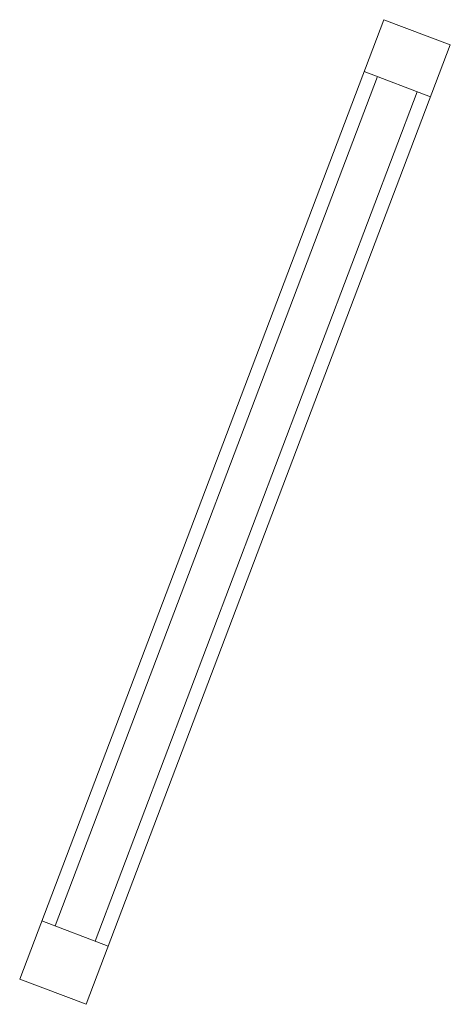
# Model space of a CAD drawing. Header units: inches. Extents: x -4581 to 28141, y -59678 to 5024.
# Tile 2 of 18: x 13599 to 13670, y -59665 to -59503. Entities that reach past the tile are written whole.
import ezdxf

# ---------------------------------------------------------------- set-up
doc = ezdxf.new("R2010")
doc.units = ezdxf.units.IN
doc.header["$MEASUREMENT"] = 0
doc.layers.add('FURN_nowe', color=7, linetype='Continuous', lineweight=9, true_color=0x003d80)

msp = doc.modelspace()

# ---------------------------------------------------------------- linework, layer by layer
at = {"layer": 'FURN_nowe', "color": 251, "ltscale": 10}
for points in [[(13599.25, -59660.62), (13659.15, -59502.59), (13670.11, -59506.74), (13610.2, -59664.77), (13599.25, -59660.62)], [(13599.25, -59660.62), (13659.15, -59502.59), (13670.11, -59506.74), (13610.2, -59664.77), (13599.25, -59660.62)], [(13599.25, -59660.62), (13659.15, -59502.59), (13670.11, -59506.74), (13610.2, -59664.77), (13599.25, -59660.62)], [(13599.25, -59660.62), (13659.15, -59502.59), (13670.11, -59506.74), (13610.2, -59664.77), (13599.25, -59660.62)], [(13599.25, -59660.62), (13659.15, -59502.59), (13670.11, -59506.74), (13610.2, -59664.77), (13599.25, -59660.62)], [(13599.25, -59660.62), (13659.15, -59502.59), (13670.11, -59506.74), (13610.2, -59664.77), (13599.25, -59660.62)], [(13599.25, -59660.62), (13659.15, -59502.59), (13670.11, -59506.74), (13610.2, -59664.77), (13599.25, -59660.62)], [(13599.25, -59660.62), (13659.15, -59502.59), (13670.11, -59506.74), (13610.2, -59664.77), (13599.25, -59660.62)], [(13599.25, -59660.62), (13659.15, -59502.59), (13670.11, -59506.74), (13610.2, -59664.77), (13599.25, -59660.62)], [(13599.25, -59660.62), (13659.15, -59502.59), (13670.11, -59506.74), (13610.2, -59664.77), (13599.25, -59660.62)], [(13599.25, -59660.62), (13659.15, -59502.59), (13670.11, -59506.74), (13610.2, -59664.77), (13599.25, -59660.62)], [(13599.25, -59660.62), (13659.15, -59502.59), (13670.11, -59506.74), (13610.2, -59664.77), (13599.25, -59660.62)], [(13599.25, -59660.62), (13659.15, -59502.59), (13670.11, -59506.74), (13610.2, -59664.77), (13599.25, -59660.62)], [(13599.25, -59660.62), (13659.15, -59502.59), (13670.11, -59506.74), (13610.2, -59664.77), (13599.25, -59660.62)], [(13599.25, -59660.62), (13659.15, -59502.59), (13670.11, -59506.74), (13610.2, -59664.77), (13599.25, -59660.62)], [(13599.25, -59660.62), (13659.15, -59502.59), (13670.11, -59506.74), (13610.2, -59664.77), (13599.25, -59660.62)], [(13599.25, -59660.62), (13659.15, -59502.59), (13670.11, -59506.74), (13610.2, -59664.77), (13599.25, -59660.62)], [(13599.25, -59660.62), (13659.15, -59502.59), (13670.11, -59506.74), (13610.2, -59664.77), (13599.25, -59660.62)], [(13599.25, -59660.62), (13659.15, -59502.59), (13670.11, -59506.74), (13610.2, -59664.77), (13599.25, -59660.62)], [(13599.25, -59660.62), (13659.15, -59502.59), (13670.11, -59506.74), (13610.2, -59664.77), (13599.25, -59660.62)], [(13599.25, -59660.62), (13659.15, -59502.59), (13670.11, -59506.74), (13610.2, -59664.77), (13599.25, -59660.62)], [(13599.25, -59660.62), (13659.15, -59502.59), (13670.11, -59506.74), (13610.2, -59664.77), (13599.25, -59660.62)], [(13599.25, -59660.62), (13659.15, -59502.59), (13670.11, -59506.74), (13610.2, -59664.77), (13599.25, -59660.62)], [(13599.25, -59660.62), (13659.15, -59502.59), (13670.11, -59506.74), (13610.2, -59664.77), (13599.25, -59660.62)], [(13599.25, -59660.62), (13659.15, -59502.59), (13670.11, -59506.74), (13610.2, -59664.77), (13599.25, -59660.62)], [(13666.87, -59515.28), (13655.92, -59511.13)], [(13666.87, -59515.28), (13655.92, -59511.13)], [(13666.87, -59515.28), (13655.92, -59511.13)], [(13666.87, -59515.28), (13655.92, -59511.13)], [(13666.87, -59515.28), (13655.92, -59511.13)], [(13666.87, -59515.28), (13655.92, -59511.13)], [(13666.87, -59515.28), (13655.92, -59511.13)], [(13666.87, -59515.28), (13655.92, -59511.13)], [(13666.87, -59515.28), (13655.92, -59511.13)], [(13666.87, -59515.28), (13655.92, -59511.13)], [(13666.87, -59515.28), (13655.92, -59511.13)], [(13666.87, -59515.28), (13655.92, -59511.13)], [(13666.87, -59515.28), (13655.92, -59511.13)], [(13666.87, -59515.28), (13655.92, -59511.13)], [(13666.87, -59515.28), (13655.92, -59511.13)], [(13666.87, -59515.28), (13655.92, -59511.13)], [(13666.87, -59515.28), (13655.92, -59511.13)], [(13666.87, -59515.28), (13655.92, -59511.13)], [(13666.87, -59515.28), (13655.92, -59511.13)], [(13666.87, -59515.28), (13655.92, -59511.13)], [(13666.87, -59515.28), (13655.92, -59511.13)], [(13666.87, -59515.28), (13655.92, -59511.13)], [(13666.87, -59515.28), (13655.92, -59511.13)], [(13666.87, -59515.28), (13655.92, -59511.13)], [(13666.87, -59515.28), (13655.92, -59511.13)], [(13658.11, -59511.96), (13605.07, -59651.86)], [(13658.11, -59511.96), (13605.07, -59651.86)], [(13658.11, -59511.96), (13605.07, -59651.86)], [(13658.11, -59511.96), (13605.07, -59651.86)], [(13658.11, -59511.96), (13605.07, -59651.86)], [(13658.11, -59511.96), (13605.07, -59651.86)], [(13658.11, -59511.96), (13605.07, -59651.86)], [(13658.11, -59511.96), (13605.07, -59651.86)], [(13658.11, -59511.96), (13605.07, -59651.86)], [(13658.11, -59511.96), (13605.07, -59651.86)], [(13658.11, -59511.96), (13605.07, -59651.86)], [(13658.11, -59511.96), (13605.07, -59651.86)], [(13658.11, -59511.96), (13605.07, -59651.86)], [(13658.11, -59511.96), (13605.07, -59651.86)], [(13658.11, -59511.96), (13605.07, -59651.86)], [(13658.11, -59511.96), (13605.07, -59651.86)], [(13658.11, -59511.96), (13605.07, -59651.86)], [(13658.11, -59511.96), (13605.07, -59651.86)], [(13658.11, -59511.96), (13605.07, -59651.86)], [(13658.11, -59511.96), (13605.07, -59651.86)], [(13658.11, -59511.96), (13605.07, -59651.86)], [(13658.11, -59511.96), (13605.07, -59651.86)], [(13658.11, -59511.96), (13605.07, -59651.86)], [(13658.11, -59511.96), (13605.07, -59651.86)], [(13658.11, -59511.96), (13605.07, -59651.86)], [(13611.64, -59654.35), (13664.68, -59514.45)], [(13611.64, -59654.35), (13664.68, -59514.45)], [(13611.64, -59654.35), (13664.68, -59514.45)], [(13611.64, -59654.35), (13664.68, -59514.45)], [(13611.64, -59654.35), (13664.68, -59514.45)], [(13611.64, -59654.35), (13664.68, -59514.45)], [(13611.64, -59654.35), (13664.68, -59514.45)], [(13611.64, -59654.35), (13664.68, -59514.45)], [(13611.64, -59654.35), (13664.68, -59514.45)], [(13611.64, -59654.35), (13664.68, -59514.45)], [(13611.64, -59654.35), (13664.68, -59514.45)], [(13611.64, -59654.35), (13664.68, -59514.45)], [(13611.64, -59654.35), (13664.68, -59514.45)], [(13611.64, -59654.35), (13664.68, -59514.45)], [(13611.64, -59654.35), (13664.68, -59514.45)], [(13611.64, -59654.35), (13664.68, -59514.45)], [(13611.64, -59654.35), (13664.68, -59514.45)], [(13611.64, -59654.35), (13664.68, -59514.45)], [(13611.64, -59654.35), (13664.68, -59514.45)], [(13611.64, -59654.35), (13664.68, -59514.45)], [(13611.64, -59654.35), (13664.68, -59514.45)], [(13611.64, -59654.35), (13664.68, -59514.45)], [(13611.64, -59654.35), (13664.68, -59514.45)], [(13611.64, -59654.35), (13664.68, -59514.45)], [(13611.64, -59654.35), (13664.68, -59514.45)], [(13602.88, -59651.03), (13613.83, -59655.18)], [(13602.88, -59651.03), (13613.83, -59655.18)], [(13602.88, -59651.03), (13613.83, -59655.18)], [(13602.88, -59651.03), (13613.83, -59655.18)], [(13602.88, -59651.03), (13613.83, -59655.18)], [(13602.88, -59651.03), (13613.83, -59655.18)], [(13602.88, -59651.03), (13613.83, -59655.18)], [(13602.88, -59651.03), (13613.83, -59655.18)], [(13602.88, -59651.03), (13613.83, -59655.18)], [(13602.88, -59651.03), (13613.83, -59655.18)], [(13602.88, -59651.03), (13613.83, -59655.18)], [(13602.88, -59651.03), (13613.83, -59655.18)], [(13602.88, -59651.03), (13613.83, -59655.18)], [(13602.88, -59651.03), (13613.83, -59655.18)], [(13602.88, -59651.03), (13613.83, -59655.18)], [(13602.88, -59651.03), (13613.83, -59655.18)], [(13602.88, -59651.03), (13613.83, -59655.18)], [(13602.88, -59651.03), (13613.83, -59655.18)], [(13602.88, -59651.03), (13613.83, -59655.18)], [(13602.88, -59651.03), (13613.83, -59655.18)], [(13602.88, -59651.03), (13613.83, -59655.18)], [(13602.88, -59651.03), (13613.83, -59655.18)], [(13602.88, -59651.03), (13613.83, -59655.18)], [(13602.88, -59651.03), (13613.83, -59655.18)], [(13602.88, -59651.03), (13613.83, -59655.18)]]:
    msp.add_lwpolyline(points, dxfattribs=at)

doc.saveas('drawing.dxf')
